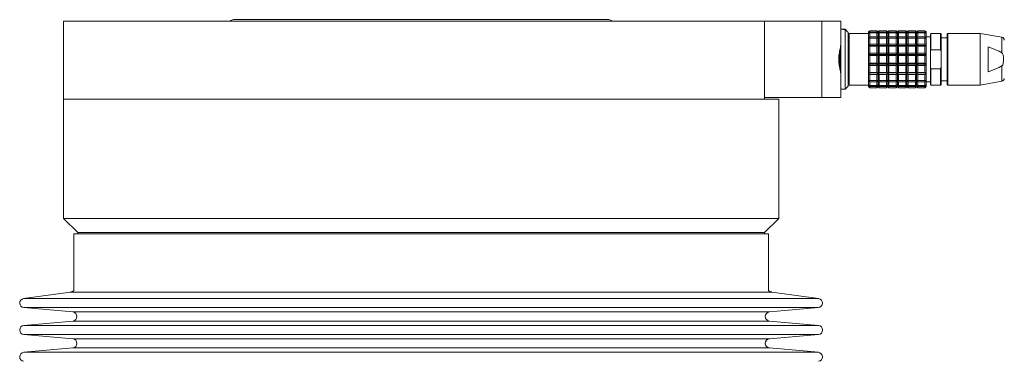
# Model space of a CAD drawing. Header units: inches. Extents: x -4.1 to 22.8, y -8.3 to 17.7.
# Tile 69 of 130: x 2.9 to 9.3, y 8.3 to 10.6. Entities that reach past the tile are written whole.
import ezdxf

# ---------------------------------------------------------------- set-up
doc = ezdxf.new("R2010")
doc.units = ezdxf.units.IN
doc.header["$MEASUREMENT"] = 0

msp = doc.modelspace()

# ---------------------------------------------------------------- linework, layer by layer
at = {"color": 7, "linetype": 'Continuous', "lineweight": 15}
for p, q in [((3.1457, 10.5482), (3.1457, 10.0362)), ((3.1457, 10.5482), (7.7392, 10.5482)), ((6.7187, 10.5582), (4.2597, 10.5582)), ((7.7392, 10.5482), (8.1142, 10.5482)), ((7.7392, 10.0362), (7.7392, 10.5482)), ((8.1142, 10.0482), (8.1142, 10.5482)), ((8.1142, 10.5482), (8.2392, 10.5482)), ((8.2392, 10.5482), (8.2392, 10.3992)), ((8.2503, 10.495), (8.2392, 10.495)), ((8.2667, 10.495), (8.2501, 10.495)), ((8.2834, 10.4784), (8.2667, 10.495)), ((8.2667, 10.4943), (8.2667, 10.495)), ((8.2667, 10.2982), (8.2667, 10.4943)), ((8.2864, 10.4754), (8.2833, 10.4785)), ((8.2864, 10.2982), (8.2864, 10.4754)), ((8.4203, 10.4675), (8.2943, 10.4675)), ((8.4281, 10.485), (8.4203, 10.4773)), ((8.4203, 10.4773), (8.4281, 10.485)), ((8.4203, 10.4773), (8.4203, 10.4665)), ((8.4203, 10.4665), (8.4281, 10.4764)), ((8.4281, 10.4711), (8.4203, 10.4665)), ((8.4203, 10.4665), (8.4203, 10.4354)), ((8.4281, 10.4764), (8.4281, 10.485)), ((8.4754, 10.485), (8.4281, 10.485)), ((8.4281, 10.4764), (8.4754, 10.4764)), ((8.4281, 10.4463), (8.4281, 10.4711)), ((8.4754, 10.4711), (8.4281, 10.4711)), ((8.4754, 10.4764), (8.4754, 10.485)), ((8.4833, 10.4773), (8.4754, 10.485)), ((8.4754, 10.485), (8.4833, 10.4773)), ((8.4754, 10.4764), (8.4833, 10.4665)), ((8.4754, 10.4463), (8.4754, 10.4711)), ((8.4833, 10.4665), (8.4754, 10.4711)), ((8.4911, 10.485), (8.4833, 10.4773)), ((8.4833, 10.4773), (8.4911, 10.485)), ((8.4833, 10.4665), (8.4833, 10.4773)), ((8.4833, 10.4665), (8.4911, 10.4764)), ((8.4911, 10.4711), (8.4833, 10.4665)), ((8.4833, 10.4354), (8.4833, 10.4665)), ((8.4911, 10.4764), (8.4911, 10.485)), ((8.5384, 10.485), (8.4911, 10.485)), ((8.4911, 10.4764), (8.5384, 10.4764)), ((8.4911, 10.4463), (8.4911, 10.4711)), ((8.5384, 10.4711), (8.4911, 10.4711)), ((8.5384, 10.4764), (8.5384, 10.485)), ((8.5463, 10.4773), (8.5384, 10.485)), ((8.5384, 10.485), (8.5463, 10.4773)), ((8.5384, 10.4764), (8.5463, 10.4665)), ((8.5384, 10.4463), (8.5384, 10.4711)), ((8.5463, 10.4665), (8.5384, 10.4711)), ((8.5541, 10.485), (8.5463, 10.4773)), ((8.5463, 10.4773), (8.5541, 10.485)), ((8.5463, 10.4665), (8.5463, 10.4773)), ((8.5463, 10.4665), (8.5541, 10.4764)), ((8.5541, 10.4711), (8.5463, 10.4665)), ((8.5463, 10.4354), (8.5463, 10.4665)), ((8.5541, 10.4764), (8.5541, 10.485)), ((8.6014, 10.485), (8.5541, 10.485)), ((8.5541, 10.4764), (8.6014, 10.4764)), ((8.5541, 10.4463), (8.5541, 10.4711)), ((8.6014, 10.4711), (8.5541, 10.4711)), ((8.6014, 10.4764), (8.6014, 10.485)), ((8.6092, 10.4773), (8.6014, 10.485)), ((8.6014, 10.485), (8.6092, 10.4773)), ((8.6014, 10.4764), (8.6092, 10.4665)), ((8.6014, 10.4463), (8.6014, 10.4711)), ((8.6092, 10.4665), (8.6014, 10.4711)), ((8.6171, 10.485), (8.6092, 10.4773)), ((8.6092, 10.4773), (8.6171, 10.485)), ((8.6092, 10.4665), (8.6092, 10.4773)), ((8.6092, 10.4665), (8.6171, 10.4764)), ((8.6171, 10.4711), (8.6092, 10.4665)), ((8.6092, 10.4354), (8.6092, 10.4665)), ((8.6171, 10.4764), (8.6171, 10.485)), ((8.6644, 10.485), (8.6171, 10.485)), ((8.6171, 10.4764), (8.6644, 10.4764)), ((8.6171, 10.4463), (8.6171, 10.4711)), ((8.6644, 10.4711), (8.6171, 10.4711)), ((8.6644, 10.4764), (8.6644, 10.485)), ((8.6722, 10.4773), (8.6644, 10.485)), ((8.6644, 10.485), (8.6722, 10.4773)), ((8.6644, 10.4764), (8.6722, 10.4665)), ((8.6644, 10.4463), (8.6644, 10.4711)), ((8.6722, 10.4665), (8.6644, 10.4711)), ((8.6801, 10.485), (8.6722, 10.4773)), ((8.6722, 10.4773), (8.6801, 10.485)), ((8.6722, 10.4665), (8.6722, 10.4773)), ((8.6722, 10.4665), (8.6801, 10.4764)), ((8.6801, 10.4711), (8.6722, 10.4665)), ((8.6722, 10.4354), (8.6722, 10.4665)), ((8.6801, 10.4764), (8.6801, 10.485)), ((8.7274, 10.485), (8.6801, 10.485)), ((8.6801, 10.4764), (8.7274, 10.4764)), ((8.6801, 10.4463), (8.6801, 10.4711)), ((8.7274, 10.4711), (8.6801, 10.4711)), ((8.7274, 10.4764), (8.7274, 10.485)), ((8.7352, 10.4773), (8.7274, 10.485)), ((8.7274, 10.485), (8.7352, 10.4773)), ((8.7274, 10.4764), (8.7352, 10.4665)), ((8.7274, 10.4463), (8.7274, 10.4711)), ((8.7352, 10.4665), (8.7274, 10.4711)), ((8.7431, 10.485), (8.7352, 10.4773)), ((8.7352, 10.4773), (8.7431, 10.485)), ((8.7352, 10.4665), (8.7352, 10.4773)), ((8.7352, 10.4665), (8.7431, 10.4764)), ((8.7431, 10.4711), (8.7352, 10.4665)), ((8.7352, 10.4354), (8.7352, 10.4665)), ((8.7431, 10.4764), (8.7431, 10.485)), ((8.7903, 10.485), (8.7431, 10.485)), ((8.7431, 10.4764), (8.7903, 10.4764)), ((8.7431, 10.4463), (8.7431, 10.4711)), ((8.7903, 10.4711), (8.7431, 10.4711)), ((8.7903, 10.4764), (8.7903, 10.485)), ((8.7982, 10.4773), (8.7903, 10.485)), ((8.7903, 10.485), (8.7982, 10.4773)), ((8.7903, 10.4764), (8.7982, 10.4665)), ((8.7903, 10.4463), (8.7903, 10.4711)), ((8.7982, 10.4665), (8.7903, 10.4711)), ((8.7982, 10.4665), (8.7982, 10.4773)), ((8.7982, 10.4354), (8.7982, 10.4665)), ((8.8297, 10.4675), (8.8258, 10.4635)), ((8.8258, 10.4635), (8.8258, 10.3486)), ((8.8927, 10.4675), (8.8297, 10.4675)), ((8.8297, 10.3603), (8.8297, 10.4675)), ((8.8966, 10.4635), (8.8927, 10.4675)), ((8.8927, 10.3603), (8.8927, 10.4675)), ((8.8966, 10.3486), (8.8966, 10.4635)), ((8.94, 10.4675), (8.936, 10.4635)), ((8.936, 10.4635), (8.936, 10.1328)), ((9.1526, 10.4675), (8.94, 10.4675)), ((8.94, 10.1289), (8.94, 10.4675)), ((9.2938, 10.4426), (9.1526, 10.4675)), ((9.1526, 10.1289), (9.1526, 10.4675)), ((8.2392, 10.1972), (8.2392, 10.3992)), ((8.4203, 10.4354), (8.4281, 10.4463)), ((8.4281, 10.4364), (8.4203, 10.4354)), ((8.4203, 10.4354), (8.4203, 10.3878)), ((8.4203, 10.3878), (8.4281, 10.3983)), ((8.4203, 10.3878), (8.4203, 10.3293)), ((8.4281, 10.3849), (8.4203, 10.3878)), ((8.4203, 10.3878), (8.4833, 10.3878)), ((8.4281, 10.4463), (8.4754, 10.4463)), ((8.4281, 10.3983), (8.4281, 10.4364)), ((8.4754, 10.4364), (8.4281, 10.4364)), ((8.4281, 10.3983), (8.4754, 10.3983)), ((8.4754, 10.4463), (8.4833, 10.4354)), ((8.4754, 10.3983), (8.4754, 10.4364)), ((8.4833, 10.4354), (8.4754, 10.4364)), ((8.4754, 10.3983), (8.4833, 10.3878)), ((8.4833, 10.3878), (8.4754, 10.3849)), ((8.4833, 10.4354), (8.4911, 10.4463)), ((8.4911, 10.4364), (8.4833, 10.4354)), ((8.4833, 10.3878), (8.4833, 10.4354)), ((8.4833, 10.3878), (8.4911, 10.3983)), ((8.4833, 10.3293), (8.4833, 10.3878)), ((8.4911, 10.3849), (8.4833, 10.3878)), ((8.4833, 10.3878), (8.5463, 10.3878)), ((8.4911, 10.4463), (8.5384, 10.4463)), ((8.4911, 10.3983), (8.4911, 10.4364)), ((8.5384, 10.4364), (8.4911, 10.4364)), ((8.4911, 10.3983), (8.5384, 10.3983)), ((8.5384, 10.4463), (8.5463, 10.4354)), ((8.5384, 10.3983), (8.5384, 10.4364)), ((8.5463, 10.4354), (8.5384, 10.4364)), ((8.5384, 10.3983), (8.5463, 10.3878)), ((8.5463, 10.3878), (8.5384, 10.3849)), ((8.5463, 10.4354), (8.5541, 10.4463)), ((8.5541, 10.4364), (8.5463, 10.4354)), ((8.5463, 10.3878), (8.5463, 10.4354)), ((8.5463, 10.3878), (8.5541, 10.3983)), ((8.5463, 10.3293), (8.5463, 10.3878)), ((8.5541, 10.3849), (8.5463, 10.3878)), ((8.5463, 10.3878), (8.6092, 10.3878)), ((8.5541, 10.4463), (8.6014, 10.4463)), ((8.5541, 10.3983), (8.5541, 10.4364)), ((8.6014, 10.4364), (8.5541, 10.4364)), ((8.5541, 10.3983), (8.6014, 10.3983)), ((8.6014, 10.4463), (8.6092, 10.4354)), ((8.6014, 10.3983), (8.6014, 10.4364)), ((8.6092, 10.4354), (8.6014, 10.4364)), ((8.6014, 10.3983), (8.6092, 10.3878)), ((8.6092, 10.3878), (8.6014, 10.3849)), ((8.6092, 10.4354), (8.6171, 10.4463)), ((8.6171, 10.4364), (8.6092, 10.4354)), ((8.6092, 10.3878), (8.6092, 10.4354)), ((8.6092, 10.3878), (8.6171, 10.3983)), ((8.6092, 10.3293), (8.6092, 10.3878)), ((8.6171, 10.3849), (8.6092, 10.3878)), ((8.6092, 10.3878), (8.6722, 10.3878)), ((8.6171, 10.4463), (8.6644, 10.4463)), ((8.6171, 10.3983), (8.6171, 10.4364)), ((8.6644, 10.4364), (8.6171, 10.4364)), ((8.6171, 10.3983), (8.6644, 10.3983)), ((8.6644, 10.4463), (8.6722, 10.4354)), ((8.6644, 10.3983), (8.6644, 10.4364)), ((8.6722, 10.4354), (8.6644, 10.4364)), ((8.6644, 10.3983), (8.6722, 10.3878)), ((8.6722, 10.3878), (8.6644, 10.3849)), ((8.6722, 10.4354), (8.6801, 10.4463)), ((8.6801, 10.4364), (8.6722, 10.4354)), ((8.6722, 10.3878), (8.6722, 10.4354)), ((8.6722, 10.3878), (8.6801, 10.3983)), ((8.6722, 10.3293), (8.6722, 10.3878)), ((8.6801, 10.3849), (8.6722, 10.3878)), ((8.6722, 10.3878), (8.7352, 10.3878)), ((8.6801, 10.4463), (8.7274, 10.4463)), ((8.6801, 10.3983), (8.6801, 10.4364)), ((8.7274, 10.4364), (8.6801, 10.4364)), ((8.6801, 10.3983), (8.7274, 10.3983)), ((8.7274, 10.4463), (8.7352, 10.4354)), ((8.7274, 10.3983), (8.7274, 10.4364)), ((8.7352, 10.4354), (8.7274, 10.4364)), ((8.7274, 10.3983), (8.7352, 10.3878)), ((8.7352, 10.3878), (8.7274, 10.3849)), ((8.7352, 10.4354), (8.7431, 10.4463)), ((8.7431, 10.4364), (8.7352, 10.4354)), ((8.7352, 10.3878), (8.7352, 10.4354)), ((8.7352, 10.3878), (8.7431, 10.3983)), ((8.7352, 10.3293), (8.7352, 10.3878)), ((8.7431, 10.3849), (8.7352, 10.3878)), ((8.7352, 10.3878), (8.7982, 10.3878)), ((8.7431, 10.4463), (8.7903, 10.4463)), ((8.7431, 10.3983), (8.7431, 10.4364)), ((8.7903, 10.4364), (8.7431, 10.4364)), ((8.7431, 10.3983), (8.7903, 10.3983)), ((8.7903, 10.4463), (8.7982, 10.4354)), ((8.7903, 10.3983), (8.7903, 10.4364)), ((8.7982, 10.4354), (8.7903, 10.4364)), ((8.7903, 10.3983), (8.7982, 10.3878)), ((8.7982, 10.3878), (8.7903, 10.3849)), ((8.8258, 10.4458), (8.7982, 10.4458)), ((8.7982, 10.3878), (8.7982, 10.4354)), ((8.7982, 10.3293), (8.7982, 10.3878)), ((8.936, 10.4399), (8.8966, 10.4399)), ((8.2323, 10.3578), (8.2323, 10.2383)), ((8.4203, 10.3293), (8.4281, 10.3382)), ((8.4203, 10.3293), (8.4203, 10.2671)), ((8.4281, 10.323), (8.4203, 10.3293)), ((8.4203, 10.3293), (8.4833, 10.3293)), ((8.4281, 10.3382), (8.4281, 10.3849)), ((8.4754, 10.3849), (8.4281, 10.3849)), ((8.4281, 10.3382), (8.4754, 10.3382)), ((8.4281, 10.2733), (8.4281, 10.323)), ((8.4754, 10.323), (8.4281, 10.323)), ((8.4754, 10.3382), (8.4754, 10.3849)), ((8.4754, 10.3382), (8.4833, 10.3293)), ((8.4833, 10.3293), (8.4754, 10.323)), ((8.4754, 10.2733), (8.4754, 10.323)), ((8.4833, 10.3293), (8.4911, 10.3382)), ((8.4833, 10.2671), (8.4833, 10.3293)), ((8.4911, 10.323), (8.4833, 10.3293)), ((8.4833, 10.3293), (8.5463, 10.3293)), ((8.4911, 10.3382), (8.4911, 10.3849)), ((8.5384, 10.3849), (8.4911, 10.3849)), ((8.4911, 10.3382), (8.5384, 10.3382)), ((8.4911, 10.2733), (8.4911, 10.323)), ((8.5384, 10.323), (8.4911, 10.323)), ((8.5384, 10.3382), (8.5384, 10.3849)), ((8.5384, 10.3382), (8.5463, 10.3293)), ((8.5463, 10.3293), (8.5384, 10.323)), ((8.5384, 10.2733), (8.5384, 10.323)), ((8.5463, 10.3293), (8.5541, 10.3382)), ((8.5463, 10.2671), (8.5463, 10.3293)), ((8.5541, 10.323), (8.5463, 10.3293)), ((8.5463, 10.3293), (8.6092, 10.3293)), ((8.5541, 10.3382), (8.5541, 10.3849)), ((8.6014, 10.3849), (8.5541, 10.3849)), ((8.5541, 10.3382), (8.6014, 10.3382)), ((8.5541, 10.2733), (8.5541, 10.323)), ((8.6014, 10.323), (8.5541, 10.323)), ((8.6014, 10.3382), (8.6014, 10.3849)), ((8.6014, 10.3382), (8.6092, 10.3293)), ((8.6092, 10.3293), (8.6014, 10.323)), ((8.6014, 10.2733), (8.6014, 10.323)), ((8.6092, 10.3293), (8.6171, 10.3382)), ((8.6092, 10.2671), (8.6092, 10.3293)), ((8.6171, 10.323), (8.6092, 10.3293)), ((8.6092, 10.3293), (8.6722, 10.3293)), ((8.6171, 10.3382), (8.6171, 10.3849)), ((8.6644, 10.3849), (8.6171, 10.3849)), ((8.6171, 10.3382), (8.6644, 10.3382)), ((8.6171, 10.2733), (8.6171, 10.323)), ((8.6644, 10.323), (8.6171, 10.323)), ((8.6644, 10.3382), (8.6644, 10.3849)), ((8.6644, 10.3382), (8.6722, 10.3293)), ((8.6722, 10.3293), (8.6644, 10.323)), ((8.6644, 10.2733), (8.6644, 10.323)), ((8.6722, 10.3293), (8.6801, 10.3382)), ((8.6722, 10.2671), (8.6722, 10.3293)), ((8.6801, 10.323), (8.6722, 10.3293)), ((8.6722, 10.3293), (8.7352, 10.3293)), ((8.6801, 10.3382), (8.6801, 10.3849)), ((8.7274, 10.3849), (8.6801, 10.3849)), ((8.6801, 10.3382), (8.7274, 10.3382)), ((8.6801, 10.2733), (8.6801, 10.323)), ((8.7274, 10.323), (8.6801, 10.323)), ((8.7274, 10.3382), (8.7274, 10.3849)), ((8.7274, 10.3382), (8.7352, 10.3293)), ((8.7352, 10.3293), (8.7274, 10.323)), ((8.7274, 10.2733), (8.7274, 10.323)), ((8.7352, 10.3293), (8.7431, 10.3382)), ((8.7352, 10.2671), (8.7352, 10.3293)), ((8.7431, 10.323), (8.7352, 10.3293)), ((8.7352, 10.3293), (8.7982, 10.3293)), ((8.7431, 10.3382), (8.7431, 10.3849)), ((8.7903, 10.3849), (8.7431, 10.3849)), ((8.7431, 10.3382), (8.7903, 10.3382)), ((8.7431, 10.2733), (8.7431, 10.323)), ((8.7903, 10.323), (8.7431, 10.323)), ((8.7903, 10.3382), (8.7903, 10.3849)), ((8.7903, 10.3382), (8.7982, 10.3293)), ((8.7982, 10.3293), (8.7903, 10.323)), ((8.7903, 10.2733), (8.7903, 10.323)), ((8.7982, 10.2671), (8.7982, 10.3293)), ((8.8258, 10.3486), (8.8297, 10.3603)), ((8.8258, 10.3486), (8.8258, 10.2478)), ((8.8297, 10.3603), (8.8927, 10.3603)), ((8.8927, 10.3603), (8.8966, 10.3486)), ((8.8966, 10.3486), (8.8966, 10.2478)), ((9.2037, 10.2163), (9.2037, 10.38)), ((9.2037, 10.38), (9.2754, 10.3512)), ((9.2754, 10.3512), (9.2828, 10.3474)), ((9.2828, 10.3474), (9.2938, 10.3413)), ((8.2667, 10.1013), (8.2667, 10.2982)), ((8.2864, 10.121), (8.2864, 10.2982)), ((8.4203, 10.2671), (8.4281, 10.2733)), ((8.4203, 10.2671), (8.4833, 10.2671)), ((8.4281, 10.2581), (8.4203, 10.2671)), ((8.4203, 10.2671), (8.4203, 10.2086)), ((8.4281, 10.2733), (8.4754, 10.2733)), ((8.4281, 10.2114), (8.4281, 10.2581)), ((8.4754, 10.2581), (8.4281, 10.2581)), ((8.4754, 10.2733), (8.4833, 10.2671)), ((8.4833, 10.2671), (8.4754, 10.2581)), ((8.4754, 10.2114), (8.4754, 10.2581)), ((8.4833, 10.2671), (8.4911, 10.2733)), ((8.4833, 10.2671), (8.5463, 10.2671)), ((8.4833, 10.2086), (8.4833, 10.2671)), ((8.4911, 10.2581), (8.4833, 10.2671)), ((8.4911, 10.2733), (8.5384, 10.2733)), ((8.4911, 10.2114), (8.4911, 10.2581)), ((8.5384, 10.2581), (8.4911, 10.2581)), ((8.5384, 10.2733), (8.5463, 10.2671)), ((8.5463, 10.2671), (8.5384, 10.2581)), ((8.5384, 10.2114), (8.5384, 10.2581)), ((8.5463, 10.2671), (8.5541, 10.2733)), ((8.5463, 10.2671), (8.6092, 10.2671)), ((8.5463, 10.2086), (8.5463, 10.2671)), ((8.5541, 10.2581), (8.5463, 10.2671)), ((8.5541, 10.2733), (8.6014, 10.2733)), ((8.5541, 10.2114), (8.5541, 10.2581)), ((8.6014, 10.2581), (8.5541, 10.2581)), ((8.6014, 10.2733), (8.6092, 10.2671)), ((8.6092, 10.2671), (8.6014, 10.2581)), ((8.6014, 10.2114), (8.6014, 10.2581)), ((8.6092, 10.2671), (8.6171, 10.2733)), ((8.6092, 10.2671), (8.6722, 10.2671)), ((8.6092, 10.2086), (8.6092, 10.2671)), ((8.6171, 10.2581), (8.6092, 10.2671)), ((8.6171, 10.2733), (8.6644, 10.2733)), ((8.6171, 10.2114), (8.6171, 10.2581)), ((8.6644, 10.2581), (8.6171, 10.2581)), ((8.6644, 10.2733), (8.6722, 10.2671)), ((8.6722, 10.2671), (8.6644, 10.2581)), ((8.6644, 10.2114), (8.6644, 10.2581)), ((8.6722, 10.2671), (8.6801, 10.2733)), ((8.6722, 10.2671), (8.7352, 10.2671)), ((8.6722, 10.2086), (8.6722, 10.2671)), ((8.6801, 10.2581), (8.6722, 10.2671)), ((8.6801, 10.2733), (8.7274, 10.2733)), ((8.6801, 10.2114), (8.6801, 10.2581)), ((8.7274, 10.2581), (8.6801, 10.2581)), ((8.7274, 10.2733), (8.7352, 10.2671)), ((8.7352, 10.2671), (8.7274, 10.2581)), ((8.7274, 10.2114), (8.7274, 10.2581)), ((8.7352, 10.2671), (8.7431, 10.2733)), ((8.7352, 10.2671), (8.7982, 10.2671)), ((8.7352, 10.2086), (8.7352, 10.2671)), ((8.7431, 10.2581), (8.7352, 10.2671)), ((8.7431, 10.2733), (8.7903, 10.2733)), ((8.7431, 10.2114), (8.7431, 10.2581)), ((8.7903, 10.2581), (8.7431, 10.2581)), ((8.7903, 10.2733), (8.7982, 10.2671)), ((8.7982, 10.2671), (8.7903, 10.2581)), ((8.7903, 10.2114), (8.7903, 10.2581)), ((8.7982, 10.2086), (8.7982, 10.2671)), ((8.2392, 10.1972), (8.2392, 10.0482)), ((8.4203, 10.2086), (8.4281, 10.2114)), ((8.4203, 10.2086), (8.4833, 10.2086)), ((8.4281, 10.1981), (8.4203, 10.2086)), ((8.4203, 10.2086), (8.4203, 10.161)), ((8.4281, 10.2114), (8.4754, 10.2114)), ((8.4754, 10.1981), (8.4281, 10.1981)), ((8.4281, 10.16), (8.4281, 10.1981)), ((8.4754, 10.2114), (8.4833, 10.2086)), ((8.4833, 10.2086), (8.4754, 10.1981)), ((8.4754, 10.16), (8.4754, 10.1981)), ((8.4833, 10.2086), (8.4911, 10.2114)), ((8.4833, 10.2086), (8.5463, 10.2086)), ((8.4833, 10.161), (8.4833, 10.2086)), ((8.4911, 10.1981), (8.4833, 10.2086)), ((8.4911, 10.2114), (8.5384, 10.2114)), ((8.4911, 10.16), (8.4911, 10.1981)), ((8.5384, 10.1981), (8.4911, 10.1981)), ((8.5384, 10.2114), (8.5463, 10.2086)), ((8.5463, 10.2086), (8.5384, 10.1981)), ((8.5384, 10.16), (8.5384, 10.1981)), ((8.5463, 10.2086), (8.5541, 10.2114)), ((8.5463, 10.2086), (8.6092, 10.2086)), ((8.5463, 10.161), (8.5463, 10.2086)), ((8.5541, 10.1981), (8.5463, 10.2086)), ((8.5541, 10.2114), (8.6014, 10.2114)), ((8.5541, 10.16), (8.5541, 10.1981)), ((8.6014, 10.1981), (8.5541, 10.1981)), ((8.6014, 10.2114), (8.6092, 10.2086)), ((8.6092, 10.2086), (8.6014, 10.1981)), ((8.6014, 10.16), (8.6014, 10.1981)), ((8.6092, 10.2086), (8.6171, 10.2114)), ((8.6092, 10.2086), (8.6722, 10.2086)), ((8.6092, 10.161), (8.6092, 10.2086)), ((8.6171, 10.1981), (8.6092, 10.2086)), ((8.6171, 10.2114), (8.6644, 10.2114)), ((8.6171, 10.16), (8.6171, 10.1981)), ((8.6644, 10.1981), (8.6171, 10.1981)), ((8.6644, 10.2114), (8.6722, 10.2086)), ((8.6722, 10.2086), (8.6644, 10.1981)), ((8.6644, 10.16), (8.6644, 10.1981)), ((8.6722, 10.2086), (8.6801, 10.2114)), ((8.6722, 10.2086), (8.7352, 10.2086)), ((8.6722, 10.161), (8.6722, 10.2086)), ((8.6801, 10.1981), (8.6722, 10.2086)), ((8.6801, 10.2114), (8.7274, 10.2114)), ((8.6801, 10.16), (8.6801, 10.1981)), ((8.7274, 10.1981), (8.6801, 10.1981)), ((8.7274, 10.2114), (8.7352, 10.2086)), ((8.7352, 10.2086), (8.7274, 10.1981)), ((8.7274, 10.16), (8.7274, 10.1981)), ((8.7352, 10.2086), (8.7431, 10.2114)), ((8.7352, 10.2086), (8.7982, 10.2086)), ((8.7352, 10.161), (8.7352, 10.2086)), ((8.7431, 10.1981), (8.7352, 10.2086)), ((8.7431, 10.2114), (8.7903, 10.2114)), ((8.7431, 10.16), (8.7431, 10.1981)), ((8.7903, 10.1981), (8.7431, 10.1981)), ((8.7903, 10.2114), (8.7982, 10.2086)), ((8.7982, 10.2086), (8.7903, 10.1981)), ((8.7903, 10.16), (8.7903, 10.1981)), ((8.7982, 10.161), (8.7982, 10.2086)), ((8.8297, 10.2361), (8.8258, 10.2478)), ((8.8258, 10.2478), (8.8258, 10.1328)), ((8.8927, 10.2361), (8.8297, 10.2361)), ((8.8297, 10.1289), (8.8297, 10.2361)), ((8.8966, 10.2478), (8.8927, 10.2361)), ((8.8927, 10.1289), (8.8927, 10.2361)), ((8.8966, 10.1328), (8.8966, 10.2478)), ((9.2754, 10.2452), (9.2037, 10.2163)), ((9.2828, 10.249), (9.2754, 10.2452)), ((9.2938, 10.255), (9.2828, 10.249)), ((8.2943, 10.1289), (8.4203, 10.1289)), ((8.4203, 10.161), (8.4281, 10.16)), ((8.4281, 10.1501), (8.4203, 10.161)), ((8.4203, 10.161), (8.4203, 10.1299)), ((8.4203, 10.1299), (8.4281, 10.1252)), ((8.4281, 10.12), (8.4203, 10.1299)), ((8.4203, 10.1299), (8.4203, 10.1191)), ((8.4281, 10.16), (8.4754, 10.16)), ((8.4754, 10.1501), (8.4281, 10.1501)), ((8.4281, 10.1252), (8.4281, 10.1501)), ((8.4754, 10.16), (8.4833, 10.161)), ((8.4833, 10.161), (8.4754, 10.1501)), ((8.4754, 10.1252), (8.4754, 10.1501)), ((8.4754, 10.1252), (8.4833, 10.1299)), ((8.4833, 10.1299), (8.4754, 10.12)), ((8.4833, 10.161), (8.4911, 10.16)), ((8.4833, 10.1299), (8.4833, 10.161)), ((8.4911, 10.1501), (8.4833, 10.161)), ((8.4833, 10.1299), (8.4911, 10.1252)), ((8.4911, 10.12), (8.4833, 10.1299)), ((8.4833, 10.1191), (8.4833, 10.1299)), ((8.4911, 10.16), (8.5384, 10.16)), ((8.4911, 10.1252), (8.4911, 10.1501)), ((8.5384, 10.1501), (8.4911, 10.1501)), ((8.5384, 10.16), (8.5463, 10.161)), ((8.5463, 10.161), (8.5384, 10.1501)), ((8.5384, 10.1252), (8.5384, 10.1501)), ((8.5384, 10.1252), (8.5463, 10.1299)), ((8.5463, 10.1299), (8.5384, 10.12)), ((8.5463, 10.161), (8.5541, 10.16)), ((8.5541, 10.1501), (8.5463, 10.161)), ((8.5463, 10.1299), (8.5463, 10.161)), ((8.5463, 10.1299), (8.5541, 10.1252)), ((8.5463, 10.1191), (8.5463, 10.1299)), ((8.5541, 10.12), (8.5463, 10.1299)), ((8.5541, 10.16), (8.6014, 10.16)), ((8.6014, 10.1501), (8.5541, 10.1501)), ((8.5541, 10.1252), (8.5541, 10.1501)), ((8.6014, 10.16), (8.6092, 10.161)), ((8.6092, 10.161), (8.6014, 10.1501)), ((8.6014, 10.1252), (8.6014, 10.1501)), ((8.6014, 10.1252), (8.6092, 10.1299)), ((8.6092, 10.1299), (8.6014, 10.12)), ((8.6092, 10.161), (8.6171, 10.16)), ((8.6092, 10.1299), (8.6092, 10.161)), ((8.6171, 10.1501), (8.6092, 10.161)), ((8.6092, 10.1299), (8.6171, 10.1252)), ((8.6171, 10.12), (8.6092, 10.1299)), ((8.6092, 10.1191), (8.6092, 10.1299)), ((8.6171, 10.16), (8.6644, 10.16)), ((8.6171, 10.1252), (8.6171, 10.1501)), ((8.6644, 10.1501), (8.6171, 10.1501)), ((8.6644, 10.16), (8.6722, 10.161)), ((8.6722, 10.161), (8.6644, 10.1501)), ((8.6644, 10.1252), (8.6644, 10.1501)), ((8.6644, 10.1252), (8.6722, 10.1299)), ((8.6722, 10.1299), (8.6644, 10.12)), ((8.6722, 10.161), (8.6801, 10.16)), ((8.6722, 10.1299), (8.6722, 10.161)), ((8.6801, 10.1501), (8.6722, 10.161)), ((8.6722, 10.1299), (8.6801, 10.1252)), ((8.6722, 10.1191), (8.6722, 10.1299)), ((8.6801, 10.12), (8.6722, 10.1299)), ((8.6801, 10.16), (8.7274, 10.16)), ((8.6801, 10.1252), (8.6801, 10.1501)), ((8.7274, 10.1501), (8.6801, 10.1501)), ((8.7274, 10.16), (8.7352, 10.161)), ((8.7352, 10.161), (8.7274, 10.1501)), ((8.7274, 10.1252), (8.7274, 10.1501)), ((8.7274, 10.1252), (8.7352, 10.1299)), ((8.7352, 10.1299), (8.7274, 10.12)), ((8.7352, 10.161), (8.7431, 10.16)), ((8.7431, 10.1501), (8.7352, 10.161)), ((8.7352, 10.1299), (8.7352, 10.161)), ((8.7352, 10.1299), (8.7431, 10.1252)), ((8.7431, 10.12), (8.7352, 10.1299)), ((8.7352, 10.1191), (8.7352, 10.1299)), ((8.7431, 10.16), (8.7903, 10.16)), ((8.7903, 10.1501), (8.7431, 10.1501)), ((8.7431, 10.1252), (8.7431, 10.1501)), ((8.7903, 10.16), (8.7982, 10.161)), ((8.7982, 10.161), (8.7903, 10.1501)), ((8.7903, 10.1252), (8.7903, 10.1501)), ((8.7903, 10.1252), (8.7982, 10.1299)), ((8.7982, 10.1299), (8.7903, 10.12)), ((8.7982, 10.1299), (8.7982, 10.161)), ((8.7982, 10.1505), (8.8258, 10.1505)), ((8.7982, 10.1191), (8.7982, 10.1299)), ((8.8258, 10.1328), (8.8297, 10.1289)), ((8.8297, 10.1289), (8.8927, 10.1289)), ((8.8927, 10.1289), (8.8966, 10.1328)), ((8.8966, 10.1565), (8.936, 10.1565)), ((8.936, 10.1328), (8.94, 10.1289)), ((8.94, 10.1289), (9.1526, 10.1289)), ((9.1526, 10.1289), (9.2938, 10.1538)), ((8.2392, 10.1013), (8.2667, 10.1013)), ((8.2667, 10.1013), (8.2864, 10.121)), ((8.4203, 10.1191), (8.4281, 10.1113)), ((8.4281, 10.1113), (8.4203, 10.1191)), ((8.4281, 10.1252), (8.4754, 10.1252)), ((8.4281, 10.1113), (8.4281, 10.12)), ((8.4754, 10.12), (8.4281, 10.12)), ((8.4281, 10.1113), (8.4754, 10.1113)), ((8.4754, 10.1113), (8.4754, 10.12)), ((8.4754, 10.1113), (8.4833, 10.1191)), ((8.4833, 10.1191), (8.4911, 10.1113)), ((8.4911, 10.1113), (8.4833, 10.1191)), ((8.4911, 10.1252), (8.5384, 10.1252)), ((8.5384, 10.12), (8.4911, 10.12)), ((8.4911, 10.1113), (8.4911, 10.12)), ((8.4911, 10.1113), (8.5384, 10.1113)), ((8.5384, 10.1113), (8.5384, 10.12)), ((8.5384, 10.1113), (8.5463, 10.1191)), ((8.5463, 10.1191), (8.5541, 10.1113)), ((8.5541, 10.1113), (8.5463, 10.1191)), ((8.5541, 10.1252), (8.6014, 10.1252)), ((8.5541, 10.1113), (8.5541, 10.12)), ((8.6014, 10.12), (8.5541, 10.12)), ((8.5541, 10.1113), (8.6014, 10.1113)), ((8.6014, 10.1113), (8.6014, 10.12)), ((8.6014, 10.1113), (8.6092, 10.1191)), ((8.6092, 10.1191), (8.6171, 10.1113)), ((8.6171, 10.1113), (8.6092, 10.1191)), ((8.6171, 10.1252), (8.6644, 10.1252)), ((8.6644, 10.12), (8.6171, 10.12)), ((8.6171, 10.1113), (8.6171, 10.12)), ((8.6171, 10.1113), (8.6644, 10.1113)), ((8.6644, 10.1113), (8.6644, 10.12)), ((8.6644, 10.1113), (8.6722, 10.1191)), ((8.6722, 10.1191), (8.6644, 10.1113)), ((8.6722, 10.1191), (8.6801, 10.1113)), ((8.6801, 10.1113), (8.6722, 10.1191)), ((8.6801, 10.1252), (8.7274, 10.1252)), ((8.6801, 10.1113), (8.6801, 10.12)), ((8.7274, 10.12), (8.6801, 10.12)), ((8.6801, 10.1113), (8.7274, 10.1113)), ((8.7274, 10.1113), (8.7274, 10.12)), ((8.7274, 10.1113), (8.7352, 10.1191)), ((8.7352, 10.1191), (8.7431, 10.1113)), ((8.7431, 10.1113), (8.7352, 10.1191)), ((8.7431, 10.1252), (8.7903, 10.1252)), ((8.7903, 10.12), (8.7431, 10.12)), ((8.7431, 10.1113), (8.7431, 10.12)), ((8.7431, 10.1113), (8.7903, 10.1113)), ((8.7903, 10.1113), (8.7903, 10.12)), ((8.7903, 10.1113), (8.7982, 10.1191)), ((8.7982, 10.1191), (8.7903, 10.1113)), ((3.1457, 10.0362), (3.1457, 9.2547)), ((7.7392, 10.0362), (3.1457, 10.0362)), ((3.1457, 10.0362), (7.8327, 10.0362)), ((7.7392, 10.0482), (8.1142, 10.0482)), ((7.8327, 9.2547), (7.8327, 10.0362)), ((8.2392, 10.0482), (8.1142, 10.0482)), ((3.1457, 9.2547), (3.2392, 9.1612)), ((7.8327, 9.2547), (3.1457, 9.2547)), ((7.7392, 9.1612), (7.8327, 9.2547)), ((3.2392, 9.1612), (3.2392, 9.1525)), ((5.4892, 9.1612), (3.2392, 9.1612)), ((7.7392, 9.1612), (5.4892, 9.1612)), ((7.7392, 9.1525), (7.7392, 9.1612)), ((3.2142, 9.1525), (3.2142, 8.781)), ((3.2142, 9.1525), (7.7642, 9.1525)), ((7.7642, 8.781), (7.7642, 9.1525)), ((3.1911, 8.7714), (2.885, 8.7284)), ((8.0933, 8.7284), (7.7872, 8.7714)), ((2.8865, 8.6688), (3.2068, 8.6405)), ((7.7715, 8.6405), (8.0918, 8.6688)), ((3.2068, 8.5807), (2.8865, 8.5524)), ((8.0918, 8.5524), (7.7715, 8.5807)), ((2.8865, 8.4926), (3.2068, 8.4643)), ((7.7715, 8.4643), (8.0918, 8.4926)), ((3.2068, 8.4045), (2.8865, 8.3761)), ((8.0918, 8.3761), (7.7715, 8.4045))]:
    msp.add_line(p, q, dxfattribs=at)
at = {"color": 8, "linetype": 'Continuous', "lineweight": 15}
for p, q in [((8.2943, 10.2982), (8.2943, 10.4675)), ((9.2938, 10.3413), (9.2938, 10.4426)), ((8.2943, 10.1289), (8.2943, 10.2982)), ((9.2938, 10.1538), (9.2938, 10.255)), ((8.0933, 8.7284), (2.885, 8.7284)), ((7.7872, 8.7714), (3.1911, 8.7714)), ((8.0918, 8.6688), (2.8865, 8.6688)), ((7.7715, 8.6405), (3.2068, 8.6405)), ((7.7715, 8.5807), (3.2068, 8.5807)), ((8.0918, 8.5524), (2.8865, 8.5524)), ((8.0918, 8.4926), (2.8865, 8.4926)), ((7.7715, 8.4643), (3.2068, 8.4643)), ((7.7715, 8.4045), (3.2068, 8.4045)), ((8.0918, 8.3761), (2.8865, 8.3761))]:
    msp.add_line(p, q, dxfattribs=at)
at = {"color": 7, "linetype": 'Continuous', "lineweight": 15}
for centre, radius, start, end in [((4.2597, 10.5317), 0.0265, 90, 141.49071), ((6.7187, 10.5317), 0.0265, 38.50929, 90), ((8.2943, 10.4596), 0.00787, 90, 180), ((9.2903, 10.4232), 0.0197, 0, 80), ((8.2943, 10.1368), 0.00787, 180, 270), ((9.2903, 10.1732), 0.0197, 280, 0), ((3.1842, 8.821), 0.05, 277.99915, 306.8699), ((7.7942, 8.821), 0.05, 233.1301, 262.00085), ((2.8892, 8.6987), 0.03, 97.99915, 264.94251), ((8.0892, 8.6987), 0.03, 275.05749, 82.00085), ((3.2042, 8.6106), 0.03, 275.05749, 84.94251), ((7.7742, 8.6106), 0.03, 95.05749, 264.94251), ((2.8892, 8.5225), 0.03, 95.05749, 264.94251), ((8.0892, 8.5225), 0.03, 275.05749, 84.94251), ((3.2042, 8.4344), 0.03, 275.05749, 84.94251), ((7.7742, 8.4344), 0.03, 95.05749, 264.94251), ((2.8892, 8.3463), 0.03, 95.05749, 262.00085), ((8.0892, 8.3463), 0.03, 277.99915, 84.94251)]:
    msp.add_arc(centre, radius, start, end, dxfattribs=at)
at = {"color": 8, "linetype": 'Continuous', "lineweight": 15}
for points, knots in [([(8.2503, 10.495), (8.2502, 10.495), (8.25, 10.495), (8.2515, 10.4949), (8.2547, 10.4947), (8.2594, 10.4944), (8.2637, 10.4943), (8.2661, 10.4943), (8.2667, 10.4943)], [0, 0, 0, 0, 0.072995, 0.286836, 0.500949, 0.715741, 0.930543, 1, 1, 1, 1]), ([(8.2667, 10.4943), (8.2688, 10.4923), (8.2727, 10.4884), (8.2777, 10.4836), (8.2811, 10.4804), (8.2831, 10.4787), (8.2832, 10.4785), (8.2833, 10.4785)], [0, 0, 0, 0, 0.27478, 0.526272, 0.715165, 0.866871, 1, 1, 1, 1])]:
    msp.add_open_spline(points, degree=3, knots=knots, dxfattribs=at)
at = {"color": 7, "linetype": 'Continuous', "lineweight": 15}
for points, knots in [([(8.2864, 10.4596), (8.2864, 10.4574), (8.2864, 10.4541), (8.2864, 10.434), (8.2864, 10.4132), (8.2864, 10.3873), (8.2864, 10.3497), (8.2864, 10.3185), (8.2864, 10.2982)], [0, 0, 0, 0, 0.2394574, 0.3683607, 0.5000011, 0.6316404, 0.7605427, 1, 1, 1, 1]), ([(8.2392, 10.3992), (8.2383, 10.3916), (8.2367, 10.3765), (8.2288, 10.3429), (8.2243, 10.3048), (8.2268, 10.2662), (8.2335, 10.232), (8.2386, 10.2095), (8.2391, 10.1997), (8.2392, 10.1972)], [0, 0, 0, 0, 0.155803, 0.3109, 0.478014, 0.631512, 0.77943, 0.943872, 1, 1, 1, 1]), ([(9.2938, 10.3413), (9.2949, 10.3404), (9.2979, 10.338), (9.3028, 10.3274), (9.3053, 10.311), (9.3055, 10.2922), (9.304, 10.276), (9.3011, 10.2649), (9.2972, 10.2578), (9.2948, 10.2559), (9.2938, 10.255)], [0, 0, 0, 0, 0.046795, 0.126023, 0.368392, 0.585948, 0.74064, 0.899495, 0.957529, 1, 1, 1, 1])]:
    msp.add_open_spline(points, degree=3, knots=knots, dxfattribs=at)

doc.saveas('drawing.dxf')
